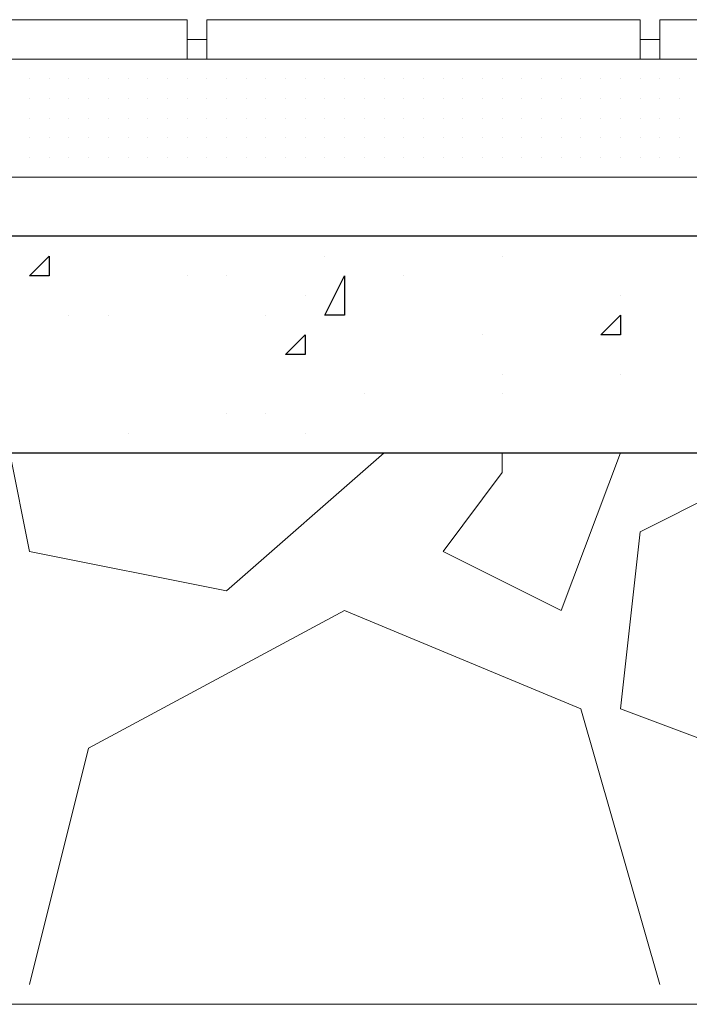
# Model space of a CAD drawing. Header units: metres. Extents: x 5.7 to 89.8, y 4 to 63.5.
# Tile 58 of 256: x 15.466 to 15.794, y 45.389 to 45.87. Entities that reach past the tile are written whole.
import ezdxf

# ---------------------------------------------------------------- set-up
doc = ezdxf.new("R2010")
doc.units = ezdxf.units.M
doc.header["$MEASUREMENT"] = 0
for name, color, linetype in [('PDF17_hatch', 7, 'Continuous'), ('PDF17_hatch-borshi', 7, 'Continuous'), ('PDF17_kaff', 7, 'Continuous')]:
    doc.layers.add(name, color=color, linetype=linetype)

msp = doc.modelspace()

# ---------------------------------------------------------------- linework, layer by layer
at = {"layer": 'PDF17_hatch', "lineweight": 25}
for points in [[(15.69244, 45.76425), (15.69244, 45.76425)], [(15.61539, 45.75462), (15.61539, 45.75462)], [(15.70207, 45.75462), (15.70207, 45.75462)], [(15.54797, 45.74499), (15.54797, 45.74499)], [(15.56723, 45.74499), (15.56723, 45.74499)], [(15.65391, 45.74499), (15.65391, 45.74499)], [(15.60575, 45.73536), (15.60575, 45.73536)], [(15.75985, 45.73536), (15.75985, 45.73536)], [(15.49018, 45.72573), (15.49018, 45.72573)], [(15.50944, 45.72573), (15.50944, 45.72573)], [(15.58649, 45.72573), (15.58649, 45.72573)], [(15.69244, 45.7161), (15.69244, 45.7161)], [(15.70207, 45.69683), (15.70207, 45.69683)], [(15.75985, 45.69683), (15.75985, 45.69683)], [(15.63465, 45.6872), (15.63465, 45.6872)], [(15.70207, 45.6872), (15.70207, 45.6872)], [(15.56723, 45.67757), (15.56723, 45.67757)], [(15.58649, 45.67757), (15.58649, 45.67757)], [(15.51907, 45.66794), (15.51907, 45.66794)], [(15.60575, 45.66794), (15.60575, 45.66794)], [(15.48055, 45.65831), (15.48055, 45.65831)], [(15.49981, 45.65831), (15.49981, 45.65831)]]:
    msp.add_lwpolyline(points, dxfattribs=at)
for points in [[(15.48055, 45.75462), (15.48055, 45.74499), (15.47092, 45.74499)], [(15.62502, 45.74499), (15.62502, 45.72573), (15.61539, 45.72573)], [(15.75985, 45.72573), (15.75985, 45.7161), (15.75022, 45.7161)], [(15.60575, 45.7161), (15.60575, 45.70646), (15.59612, 45.70646)]]:
    msp.add_lwpolyline(points, close=True, dxfattribs=at)
at = {"layer": 'PDF17_hatch-borshi', "lineweight": 18}
for points in [[(15.48055, 45.85093), (15.48055, 45.85093)], [(15.49018, 45.85093), (15.49018, 45.85093)], [(15.49018, 45.85093), (15.49018, 45.85093)], [(15.51907, 45.85093), (15.51907, 45.85093)], [(15.5287, 45.85093), (15.5287, 45.85093)], [(15.53834, 45.85093), (15.53834, 45.85093)], [(15.53834, 45.85093), (15.53834, 45.85093)], [(15.53834, 45.85093), (15.53834, 45.85093)], [(15.54797, 45.85093), (15.54797, 45.85093)], [(15.5576, 45.85093), (15.5576, 45.85093)], [(15.5576, 45.85093), (15.5576, 45.85093)], [(15.59612, 45.85093), (15.59612, 45.85093)], [(15.63465, 45.85093), (15.63465, 45.85093)], [(15.63465, 45.85093), (15.63465, 45.85093)], [(15.67317, 45.85093), (15.67317, 45.85093)], [(15.67317, 45.85093), (15.67317, 45.85093)], [(15.69244, 45.85093), (15.69244, 45.85093)], [(15.72133, 45.85093), (15.72133, 45.85093)], [(15.72133, 45.85093), (15.72133, 45.85093)], [(15.75022, 45.85093), (15.75022, 45.85093)], [(15.75022, 45.85093), (15.75022, 45.85093)], [(15.75985, 45.85093), (15.75985, 45.85093)], [(15.76948, 45.85093), (15.76948, 45.85093)], [(15.76948, 45.85093), (15.76948, 45.85093)], [(15.77912, 45.85093), (15.77912, 45.85093)], [(15.77912, 45.85093), (15.77912, 45.85093)], [(15.78875, 45.85093), (15.78875, 45.85093)], [(15.78875, 45.85093), (15.78875, 45.85093)], [(15.78875, 45.85093), (15.78875, 45.85093)], [(15.47092, 45.8413), (15.47092, 45.8413)], [(15.47092, 45.8413), (15.47092, 45.8413)], [(15.47092, 45.8413), (15.47092, 45.8413)], [(15.47092, 45.8413), (15.47092, 45.8413)], [(15.47092, 45.8413), (15.47092, 45.8413)], [(15.48055, 45.8413), (15.48055, 45.8413)], [(15.48055, 45.8413), (15.48055, 45.8413)], [(15.48055, 45.8413), (15.48055, 45.8413)], [(15.48055, 45.8413), (15.48055, 45.8413)], [(15.49018, 45.8413), (15.49018, 45.8413)], [(15.49018, 45.8413), (15.49018, 45.8413)], [(15.49981, 45.8413), (15.49981, 45.8413)], [(15.49981, 45.8413), (15.49981, 45.8413)], [(15.49981, 45.8413), (15.49981, 45.8413)], [(15.50944, 45.8413), (15.50944, 45.8413)], [(15.50944, 45.8413), (15.50944, 45.8413)], [(15.50944, 45.8413), (15.50944, 45.8413)], [(15.50944, 45.8413), (15.50944, 45.8413)], [(15.51907, 45.8413), (15.51907, 45.8413)], [(15.51907, 45.8413), (15.51907, 45.8413)], [(15.5287, 45.8413), (15.5287, 45.8413)], [(15.5287, 45.8413), (15.5287, 45.8413)], [(15.5287, 45.8413), (15.5287, 45.8413)], [(15.5287, 45.8413), (15.5287, 45.8413)], [(15.53834, 45.8413), (15.53834, 45.8413)], [(15.53834, 45.8413), (15.53834, 45.8413)], [(15.54797, 45.8413), (15.54797, 45.8413)], [(15.54797, 45.8413), (15.54797, 45.8413)], [(15.54797, 45.8413), (15.54797, 45.8413)], [(15.5576, 45.8413), (15.5576, 45.8413)], [(15.5576, 45.8413), (15.5576, 45.8413)], [(15.5576, 45.8413), (15.5576, 45.8413)], [(15.56723, 45.8413), (15.56723, 45.8413)], [(15.56723, 45.8413), (15.56723, 45.8413)], [(15.56723, 45.8413), (15.56723, 45.8413)], [(15.56723, 45.8413), (15.56723, 45.8413)], [(15.56723, 45.8413), (15.56723, 45.8413)], [(15.57686, 45.8413), (15.57686, 45.8413)], [(15.57686, 45.8413), (15.57686, 45.8413)], [(15.58649, 45.8413), (15.58649, 45.8413)], [(15.58649, 45.8413), (15.58649, 45.8413)], [(15.58649, 45.8413), (15.58649, 45.8413)], [(15.58649, 45.8413), (15.58649, 45.8413)], [(15.59612, 45.8413), (15.59612, 45.8413)], [(15.59612, 45.8413), (15.59612, 45.8413)], [(15.60575, 45.8413), (15.60575, 45.8413)], [(15.60575, 45.8413), (15.60575, 45.8413)], [(15.60575, 45.8413), (15.60575, 45.8413)], [(15.60575, 45.8413), (15.60575, 45.8413)], [(15.61539, 45.8413), (15.61539, 45.8413)], [(15.61539, 45.8413), (15.61539, 45.8413)], [(15.62502, 45.8413), (15.62502, 45.8413)], [(15.62502, 45.8413), (15.62502, 45.8413)], [(15.62502, 45.8413), (15.62502, 45.8413)], [(15.62502, 45.8413), (15.62502, 45.8413)], [(15.63465, 45.8413), (15.63465, 45.8413)], [(15.63465, 45.8413), (15.63465, 45.8413)], [(15.63465, 45.8413), (15.63465, 45.8413)], [(15.64428, 45.8413), (15.64428, 45.8413)], [(15.64428, 45.8413), (15.64428, 45.8413)], [(15.64428, 45.8413), (15.64428, 45.8413)], [(15.65391, 45.8413), (15.65391, 45.8413)], [(15.65391, 45.8413), (15.65391, 45.8413)], [(15.65391, 45.8413), (15.65391, 45.8413)], [(15.65391, 45.8413), (15.65391, 45.8413)], [(15.66354, 45.8413), (15.66354, 45.8413)], [(15.66354, 45.8413), (15.66354, 45.8413)], [(15.66354, 45.8413), (15.66354, 45.8413)], [(15.66354, 45.8413), (15.66354, 45.8413)], [(15.66354, 45.8413), (15.66354, 45.8413)], [(15.67317, 45.8413), (15.67317, 45.8413)], [(15.67317, 45.8413), (15.67317, 45.8413)], [(15.67317, 45.8413), (15.67317, 45.8413)], [(15.67317, 45.8413), (15.67317, 45.8413)], [(15.6828, 45.8413), (15.6828, 45.8413)], [(15.6828, 45.8413), (15.6828, 45.8413)], [(15.6828, 45.8413), (15.6828, 45.8413)], [(15.6828, 45.8413), (15.6828, 45.8413)], [(15.69244, 45.8413), (15.69244, 45.8413)], [(15.69244, 45.8413), (15.69244, 45.8413)], [(15.69244, 45.8413), (15.69244, 45.8413)], [(15.69244, 45.8413), (15.69244, 45.8413)], [(15.70207, 45.8413), (15.70207, 45.8413)], [(15.70207, 45.8413), (15.70207, 45.8413)], [(15.70207, 45.8413), (15.70207, 45.8413)], [(15.70207, 45.8413), (15.70207, 45.8413)], [(15.7117, 45.8413), (15.7117, 45.8413)], [(15.7117, 45.8413), (15.7117, 45.8413)], [(15.7117, 45.8413), (15.7117, 45.8413)], [(15.72133, 45.8413), (15.72133, 45.8413)], [(15.72133, 45.8413), (15.72133, 45.8413)], [(15.72133, 45.8413), (15.72133, 45.8413)], [(15.72133, 45.8413), (15.72133, 45.8413)], [(15.73096, 45.8413), (15.73096, 45.8413)], [(15.73096, 45.8413), (15.73096, 45.8413)], [(15.73096, 45.8413), (15.73096, 45.8413)], [(15.73096, 45.8413), (15.73096, 45.8413)], [(15.74059, 45.8413), (15.74059, 45.8413)], [(15.74059, 45.8413), (15.74059, 45.8413)], [(15.74059, 45.8413), (15.74059, 45.8413)], [(15.75022, 45.8413), (15.75022, 45.8413)], [(15.75022, 45.8413), (15.75022, 45.8413)], [(15.75022, 45.8413), (15.75022, 45.8413)], [(15.75985, 45.8413), (15.75985, 45.8413)], [(15.75985, 45.8413), (15.75985, 45.8413)], [(15.75985, 45.8413), (15.75985, 45.8413)], [(15.76948, 45.8413), (15.76948, 45.8413)], [(15.76948, 45.8413), (15.76948, 45.8413)], [(15.76948, 45.8413), (15.76948, 45.8413)], [(15.76948, 45.8413), (15.76948, 45.8413)], [(15.77912, 45.8413), (15.77912, 45.8413)], [(15.77912, 45.8413), (15.77912, 45.8413)], [(15.77912, 45.8413), (15.77912, 45.8413)], [(15.78875, 45.8413), (15.78875, 45.8413)], [(15.78875, 45.8413), (15.78875, 45.8413)], [(15.78875, 45.8413), (15.78875, 45.8413)], [(15.47092, 45.83167), (15.47092, 45.83167)], [(15.47092, 45.83167), (15.47092, 45.83167)], [(15.47092, 45.83167), (15.47092, 45.83167)], [(15.48055, 45.83167), (15.48055, 45.83167)], [(15.48055, 45.83167), (15.48055, 45.83167)], [(15.48055, 45.83167), (15.48055, 45.83167)], [(15.49018, 45.83167), (15.49018, 45.83167)], [(15.49018, 45.83167), (15.49018, 45.83167)], [(15.49981, 45.83167), (15.49981, 45.83167)], [(15.49981, 45.83167), (15.49981, 45.83167)], [(15.49981, 45.83167), (15.49981, 45.83167)], [(15.49981, 45.83167), (15.49981, 45.83167)], [(15.50944, 45.83167), (15.50944, 45.83167)], [(15.50944, 45.83167), (15.50944, 45.83167)], [(15.50944, 45.83167), (15.50944, 45.83167)], [(15.51907, 45.83167), (15.51907, 45.83167)], [(15.51907, 45.83167), (15.51907, 45.83167)], [(15.51907, 45.83167), (15.51907, 45.83167)], [(15.5287, 45.83167), (15.5287, 45.83167)], [(15.5287, 45.83167), (15.5287, 45.83167)], [(15.5287, 45.83167), (15.5287, 45.83167)], [(15.5287, 45.83167), (15.5287, 45.83167)], [(15.53834, 45.83167), (15.53834, 45.83167)], [(15.53834, 45.83167), (15.53834, 45.83167)], [(15.53834, 45.83167), (15.53834, 45.83167)], [(15.53834, 45.83167), (15.53834, 45.83167)], [(15.53834, 45.83167), (15.53834, 45.83167)], [(15.54797, 45.83167), (15.54797, 45.83167)], [(15.54797, 45.83167), (15.54797, 45.83167)], [(15.54797, 45.83167), (15.54797, 45.83167)], [(15.5576, 45.83167), (15.5576, 45.83167)], [(15.5576, 45.83167), (15.5576, 45.83167)], [(15.5576, 45.83167), (15.5576, 45.83167)], [(15.5576, 45.83167), (15.5576, 45.83167)], [(15.56723, 45.83167), (15.56723, 45.83167)], [(15.56723, 45.83167), (15.56723, 45.83167)], [(15.56723, 45.83167), (15.56723, 45.83167)], [(15.57686, 45.83167), (15.57686, 45.83167)], [(15.57686, 45.83167), (15.57686, 45.83167)], [(15.57686, 45.83167), (15.57686, 45.83167)], [(15.57686, 45.83167), (15.57686, 45.83167)], [(15.58649, 45.83167), (15.58649, 45.83167)], [(15.58649, 45.83167), (15.58649, 45.83167)], [(15.58649, 45.83167), (15.58649, 45.83167)], [(15.58649, 45.83167), (15.58649, 45.83167)], [(15.59612, 45.83167), (15.59612, 45.83167)], [(15.59612, 45.83167), (15.59612, 45.83167)], [(15.59612, 45.83167), (15.59612, 45.83167)], [(15.59612, 45.83167), (15.59612, 45.83167)], [(15.59612, 45.83167), (15.59612, 45.83167)], [(15.60575, 45.83167), (15.60575, 45.83167)], [(15.60575, 45.83167), (15.60575, 45.83167)], [(15.60575, 45.83167), (15.60575, 45.83167)], [(15.60575, 45.83167), (15.60575, 45.83167)], [(15.61539, 45.83167), (15.61539, 45.83167)], [(15.61539, 45.83167), (15.61539, 45.83167)], [(15.61539, 45.83167), (15.61539, 45.83167)], [(15.62502, 45.83167), (15.62502, 45.83167)], [(15.62502, 45.83167), (15.62502, 45.83167)], [(15.63465, 45.83167), (15.63465, 45.83167)], [(15.63465, 45.83167), (15.63465, 45.83167)], [(15.63465, 45.83167), (15.63465, 45.83167)], [(15.63465, 45.83167), (15.63465, 45.83167)], [(15.63465, 45.83167), (15.63465, 45.83167)], [(15.64428, 45.83167), (15.64428, 45.83167)], [(15.64428, 45.83167), (15.64428, 45.83167)], [(15.65391, 45.83167), (15.65391, 45.83167)], [(15.65391, 45.83167), (15.65391, 45.83167)], [(15.65391, 45.83167), (15.65391, 45.83167)], [(15.65391, 45.83167), (15.65391, 45.83167)], [(15.66354, 45.83167), (15.66354, 45.83167)], [(15.66354, 45.83167), (15.66354, 45.83167)], [(15.66354, 45.83167), (15.66354, 45.83167)], [(15.67317, 45.83167), (15.67317, 45.83167)], [(15.67317, 45.83167), (15.67317, 45.83167)], [(15.67317, 45.83167), (15.67317, 45.83167)], [(15.6828, 45.83167), (15.6828, 45.83167)], [(15.6828, 45.83167), (15.6828, 45.83167)], [(15.6828, 45.83167), (15.6828, 45.83167)], [(15.69244, 45.83167), (15.69244, 45.83167)], [(15.69244, 45.83167), (15.69244, 45.83167)], [(15.69244, 45.83167), (15.69244, 45.83167)], [(15.69244, 45.83167), (15.69244, 45.83167)], [(15.70207, 45.83167), (15.70207, 45.83167)], [(15.70207, 45.83167), (15.70207, 45.83167)], [(15.70207, 45.83167), (15.70207, 45.83167)], [(15.70207, 45.83167), (15.70207, 45.83167)], [(15.7117, 45.83167), (15.7117, 45.83167)], [(15.7117, 45.83167), (15.7117, 45.83167)], [(15.7117, 45.83167), (15.7117, 45.83167)], [(15.72133, 45.83167), (15.72133, 45.83167)], [(15.72133, 45.83167), (15.72133, 45.83167)], [(15.72133, 45.83167), (15.72133, 45.83167)], [(15.72133, 45.83167), (15.72133, 45.83167)], [(15.73096, 45.83167), (15.73096, 45.83167)], [(15.73096, 45.83167), (15.73096, 45.83167)], [(15.73096, 45.83167), (15.73096, 45.83167)], [(15.74059, 45.83167), (15.74059, 45.83167)], [(15.74059, 45.83167), (15.74059, 45.83167)], [(15.74059, 45.83167), (15.74059, 45.83167)], [(15.74059, 45.83167), (15.74059, 45.83167)], [(15.75022, 45.83167), (15.75022, 45.83167)], [(15.75022, 45.83167), (15.75022, 45.83167)], [(15.75022, 45.83167), (15.75022, 45.83167)], [(15.75022, 45.83167), (15.75022, 45.83167)], [(15.75985, 45.83167), (15.75985, 45.83167)], [(15.75985, 45.83167), (15.75985, 45.83167)], [(15.75985, 45.83167), (15.75985, 45.83167)], [(15.75985, 45.83167), (15.75985, 45.83167)], [(15.76948, 45.83167), (15.76948, 45.83167)], [(15.76948, 45.83167), (15.76948, 45.83167)], [(15.77912, 45.83167), (15.77912, 45.83167)], [(15.77912, 45.83167), (15.77912, 45.83167)], [(15.77912, 45.83167), (15.77912, 45.83167)], [(15.77912, 45.83167), (15.77912, 45.83167)], [(15.78875, 45.83167), (15.78875, 45.83167)], [(15.78875, 45.83167), (15.78875, 45.83167)], [(15.78875, 45.83167), (15.78875, 45.83167)], [(15.78875, 45.83167), (15.78875, 45.83167)], [(15.47092, 45.82204), (15.47092, 45.82204)], [(15.47092, 45.82204), (15.47092, 45.82204)], [(15.47092, 45.82204), (15.47092, 45.82204)], [(15.47092, 45.82204), (15.47092, 45.82204)], [(15.48055, 45.82204), (15.48055, 45.82204)], [(15.48055, 45.82204), (15.48055, 45.82204)], [(15.49018, 45.82204), (15.49018, 45.82204)], [(15.49018, 45.82204), (15.49018, 45.82204)], [(15.49018, 45.82204), (15.49018, 45.82204)], [(15.49981, 45.82204), (15.49981, 45.82204)], [(15.49981, 45.82204), (15.49981, 45.82204)], [(15.49981, 45.82204), (15.49981, 45.82204)], [(15.49981, 45.82204), (15.49981, 45.82204)], [(15.49981, 45.82204), (15.49981, 45.82204)], [(15.50944, 45.82204), (15.50944, 45.82204)], [(15.50944, 45.82204), (15.50944, 45.82204)], [(15.50944, 45.82204), (15.50944, 45.82204)], [(15.51907, 45.82204), (15.51907, 45.82204)], [(15.51907, 45.82204), (15.51907, 45.82204)], [(15.51907, 45.82204), (15.51907, 45.82204)], [(15.51907, 45.82204), (15.51907, 45.82204)], [(15.5287, 45.82204), (15.5287, 45.82204)], [(15.5287, 45.82204), (15.5287, 45.82204)], [(15.5287, 45.82204), (15.5287, 45.82204)], [(15.5287, 45.82204), (15.5287, 45.82204)], [(15.5287, 45.82204), (15.5287, 45.82204)], [(15.53834, 45.82204), (15.53834, 45.82204)], [(15.53834, 45.82204), (15.53834, 45.82204)], [(15.53834, 45.82204), (15.53834, 45.82204)], [(15.53834, 45.82204), (15.53834, 45.82204)], [(15.53834, 45.82204), (15.53834, 45.82204)], [(15.54797, 45.82204), (15.54797, 45.82204)], [(15.54797, 45.82204), (15.54797, 45.82204)], [(15.54797, 45.82204), (15.54797, 45.82204)], [(15.5576, 45.82204), (15.5576, 45.82204)], [(15.5576, 45.82204), (15.5576, 45.82204)], [(15.5576, 45.82204), (15.5576, 45.82204)], [(15.5576, 45.82204), (15.5576, 45.82204)], [(15.56723, 45.82204), (15.56723, 45.82204)], [(15.56723, 45.82204), (15.56723, 45.82204)], [(15.56723, 45.82204), (15.56723, 45.82204)], [(15.56723, 45.82204), (15.56723, 45.82204)], [(15.57686, 45.82204), (15.57686, 45.82204)], [(15.57686, 45.82204), (15.57686, 45.82204)], [(15.58649, 45.82204), (15.58649, 45.82204)], [(15.58649, 45.82204), (15.58649, 45.82204)], [(15.58649, 45.82204), (15.58649, 45.82204)], [(15.58649, 45.82204), (15.58649, 45.82204)], [(15.58649, 45.82204), (15.58649, 45.82204)], [(15.59612, 45.82204), (15.59612, 45.82204)], [(15.59612, 45.82204), (15.59612, 45.82204)], [(15.59612, 45.82204), (15.59612, 45.82204)], [(15.60575, 45.82204), (15.60575, 45.82204)], [(15.60575, 45.82204), (15.60575, 45.82204)], [(15.60575, 45.82204), (15.60575, 45.82204)], [(15.60575, 45.82204), (15.60575, 45.82204)], [(15.61539, 45.82204), (15.61539, 45.82204)], [(15.61539, 45.82204), (15.61539, 45.82204)], [(15.61539, 45.82204), (15.61539, 45.82204)], [(15.62502, 45.82204), (15.62502, 45.82204)], [(15.62502, 45.82204), (15.62502, 45.82204)], [(15.62502, 45.82204), (15.62502, 45.82204)], [(15.62502, 45.82204), (15.62502, 45.82204)], [(15.63465, 45.82204), (15.63465, 45.82204)], [(15.63465, 45.82204), (15.63465, 45.82204)], [(15.64428, 45.82204), (15.64428, 45.82204)], [(15.64428, 45.82204), (15.64428, 45.82204)], [(15.64428, 45.82204), (15.64428, 45.82204)], [(15.64428, 45.82204), (15.64428, 45.82204)], [(15.65391, 45.82204), (15.65391, 45.82204)], [(15.65391, 45.82204), (15.65391, 45.82204)], [(15.65391, 45.82204), (15.65391, 45.82204)], [(15.66354, 45.82204), (15.66354, 45.82204)], [(15.66354, 45.82204), (15.66354, 45.82204)], [(15.66354, 45.82204), (15.66354, 45.82204)], [(15.66354, 45.82204), (15.66354, 45.82204)], [(15.67317, 45.82204), (15.67317, 45.82204)], [(15.67317, 45.82204), (15.67317, 45.82204)], [(15.67317, 45.82204), (15.67317, 45.82204)], [(15.6828, 45.82204), (15.6828, 45.82204)], [(15.6828, 45.82204), (15.6828, 45.82204)], [(15.6828, 45.82204), (15.6828, 45.82204)], [(15.6828, 45.82204), (15.6828, 45.82204)], [(15.6828, 45.82204), (15.6828, 45.82204)], [(15.69244, 45.82204), (15.69244, 45.82204)], [(15.69244, 45.82204), (15.69244, 45.82204)], [(15.69244, 45.82204), (15.69244, 45.82204)], [(15.70207, 45.82204), (15.70207, 45.82204)], [(15.70207, 45.82204), (15.70207, 45.82204)], [(15.70207, 45.82204), (15.70207, 45.82204)], [(15.70207, 45.82204), (15.70207, 45.82204)], [(15.7117, 45.82204), (15.7117, 45.82204)], [(15.7117, 45.82204), (15.7117, 45.82204)], [(15.7117, 45.82204), (15.7117, 45.82204)], [(15.7117, 45.82204), (15.7117, 45.82204)], [(15.72133, 45.82204), (15.72133, 45.82204)], [(15.72133, 45.82204), (15.72133, 45.82204)], [(15.72133, 45.82204), (15.72133, 45.82204)], [(15.72133, 45.82204), (15.72133, 45.82204)], [(15.72133, 45.82204), (15.72133, 45.82204)], [(15.73096, 45.82204), (15.73096, 45.82204)], [(15.73096, 45.82204), (15.73096, 45.82204)], [(15.73096, 45.82204), (15.73096, 45.82204)], [(15.73096, 45.82204), (15.73096, 45.82204)], [(15.74059, 45.82204), (15.74059, 45.82204)], [(15.74059, 45.82204), (15.74059, 45.82204)], [(15.74059, 45.82204), (15.74059, 45.82204)], [(15.74059, 45.82204), (15.74059, 45.82204)], [(15.74059, 45.82204), (15.74059, 45.82204)], [(15.75022, 45.82204), (15.75022, 45.82204)], [(15.75022, 45.82204), (15.75022, 45.82204)], [(15.75022, 45.82204), (15.75022, 45.82204)], [(15.75022, 45.82204), (15.75022, 45.82204)], [(15.75985, 45.82204), (15.75985, 45.82204)], [(15.75985, 45.82204), (15.75985, 45.82204)], [(15.75985, 45.82204), (15.75985, 45.82204)], [(15.75985, 45.82204), (15.75985, 45.82204)], [(15.76948, 45.82204), (15.76948, 45.82204)], [(15.76948, 45.82204), (15.76948, 45.82204)], [(15.76948, 45.82204), (15.76948, 45.82204)], [(15.76948, 45.82204), (15.76948, 45.82204)], [(15.76948, 45.82204), (15.76948, 45.82204)], [(15.77912, 45.82204), (15.77912, 45.82204)], [(15.77912, 45.82204), (15.77912, 45.82204)], [(15.77912, 45.82204), (15.77912, 45.82204)], [(15.78875, 45.82204), (15.78875, 45.82204)], [(15.78875, 45.82204), (15.78875, 45.82204)], [(15.78875, 45.82204), (15.78875, 45.82204)], [(15.78875, 45.82204), (15.78875, 45.82204)], [(15.78875, 45.82204), (15.78875, 45.82204)], [(15.47092, 45.81241), (15.47092, 45.81241)], [(15.47092, 45.81241), (15.47092, 45.81241)], [(15.47092, 45.81241), (15.47092, 45.81241)], [(15.47092, 45.81241), (15.47092, 45.81241)], [(15.47092, 45.81241), (15.47092, 45.81241)], [(15.48055, 45.81241), (15.48055, 45.81241)], [(15.48055, 45.81241), (15.48055, 45.81241)], [(15.48055, 45.81241), (15.48055, 45.81241)], [(15.49018, 45.81241), (15.49018, 45.81241)], [(15.49018, 45.81241), (15.49018, 45.81241)], [(15.49018, 45.81241), (15.49018, 45.81241)], [(15.49981, 45.81241), (15.49981, 45.81241)], [(15.49981, 45.81241), (15.49981, 45.81241)], [(15.49981, 45.81241), (15.49981, 45.81241)], [(15.50944, 45.81241), (15.50944, 45.81241)], [(15.50944, 45.81241), (15.50944, 45.81241)], [(15.50944, 45.81241), (15.50944, 45.81241)], [(15.51907, 45.81241), (15.51907, 45.81241)], [(15.51907, 45.81241), (15.51907, 45.81241)], [(15.51907, 45.81241), (15.51907, 45.81241)], [(15.51907, 45.81241), (15.51907, 45.81241)], [(15.5287, 45.81241), (15.5287, 45.81241)], [(15.5287, 45.81241), (15.5287, 45.81241)], [(15.5287, 45.81241), (15.5287, 45.81241)], [(15.5287, 45.81241), (15.5287, 45.81241)], [(15.53834, 45.81241), (15.53834, 45.81241)], [(15.53834, 45.81241), (15.53834, 45.81241)], [(15.53834, 45.81241), (15.53834, 45.81241)], [(15.53834, 45.81241), (15.53834, 45.81241)], [(15.54797, 45.81241), (15.54797, 45.81241)], [(15.54797, 45.81241), (15.54797, 45.81241)], [(15.5576, 45.81241), (15.5576, 45.81241)], [(15.5576, 45.81241), (15.5576, 45.81241)], [(15.5576, 45.81241), (15.5576, 45.81241)], [(15.56723, 45.81241), (15.56723, 45.81241)], [(15.56723, 45.81241), (15.56723, 45.81241)], [(15.56723, 45.81241), (15.56723, 45.81241)], [(15.56723, 45.81241), (15.56723, 45.81241)], [(15.56723, 45.81241), (15.56723, 45.81241)], [(15.57686, 45.81241), (15.57686, 45.81241)], [(15.57686, 45.81241), (15.57686, 45.81241)], [(15.57686, 45.81241), (15.57686, 45.81241)], [(15.58649, 45.81241), (15.58649, 45.81241)], [(15.58649, 45.81241), (15.58649, 45.81241)], [(15.58649, 45.81241), (15.58649, 45.81241)], [(15.58649, 45.81241), (15.58649, 45.81241)], [(15.59612, 45.81241), (15.59612, 45.81241)], [(15.59612, 45.81241), (15.59612, 45.81241)], [(15.59612, 45.81241), (15.59612, 45.81241)], [(15.59612, 45.81241), (15.59612, 45.81241)], [(15.60575, 45.81241), (15.60575, 45.81241)], [(15.60575, 45.81241), (15.60575, 45.81241)], [(15.60575, 45.81241), (15.60575, 45.81241)], [(15.61539, 45.81241), (15.61539, 45.81241)], [(15.61539, 45.81241), (15.61539, 45.81241)], [(15.61539, 45.81241), (15.61539, 45.81241)], [(15.61539, 45.81241), (15.61539, 45.81241)], [(15.62502, 45.81241), (15.62502, 45.81241)], [(15.62502, 45.81241), (15.62502, 45.81241)], [(15.62502, 45.81241), (15.62502, 45.81241)], [(15.62502, 45.81241), (15.62502, 45.81241)], [(15.63465, 45.81241), (15.63465, 45.81241)], [(15.63465, 45.81241), (15.63465, 45.81241)], [(15.63465, 45.81241), (15.63465, 45.81241)], [(15.63465, 45.81241), (15.63465, 45.81241)], [(15.64428, 45.81241), (15.64428, 45.81241)], [(15.64428, 45.81241), (15.64428, 45.81241)], [(15.64428, 45.81241), (15.64428, 45.81241)], [(15.64428, 45.81241), (15.64428, 45.81241)], [(15.65391, 45.81241), (15.65391, 45.81241)], [(15.65391, 45.81241), (15.65391, 45.81241)], [(15.65391, 45.81241), (15.65391, 45.81241)], [(15.65391, 45.81241), (15.65391, 45.81241)], [(15.65391, 45.81241), (15.65391, 45.81241)], [(15.65391, 45.81241), (15.65391, 45.81241)], [(15.66354, 45.81241), (15.66354, 45.81241)], [(15.66354, 45.81241), (15.66354, 45.81241)], [(15.66354, 45.81241), (15.66354, 45.81241)], [(15.66354, 45.81241), (15.66354, 45.81241)], [(15.67317, 45.81241), (15.67317, 45.81241)], [(15.67317, 45.81241), (15.67317, 45.81241)], [(15.67317, 45.81241), (15.67317, 45.81241)], [(15.6828, 45.81241), (15.6828, 45.81241)], [(15.6828, 45.81241), (15.6828, 45.81241)], [(15.6828, 45.81241), (15.6828, 45.81241)], [(15.6828, 45.81241), (15.6828, 45.81241)], [(15.69244, 45.81241), (15.69244, 45.81241)], [(15.69244, 45.81241), (15.69244, 45.81241)], [(15.69244, 45.81241), (15.69244, 45.81241)], [(15.70207, 45.81241), (15.70207, 45.81241)], [(15.70207, 45.81241), (15.70207, 45.81241)], [(15.70207, 45.81241), (15.70207, 45.81241)], [(15.7117, 45.81241), (15.7117, 45.81241)], [(15.7117, 45.81241), (15.7117, 45.81241)], [(15.7117, 45.81241), (15.7117, 45.81241)], [(15.7117, 45.81241), (15.7117, 45.81241)], [(15.72133, 45.81241), (15.72133, 45.81241)], [(15.72133, 45.81241), (15.72133, 45.81241)], [(15.72133, 45.81241), (15.72133, 45.81241)], [(15.72133, 45.81241), (15.72133, 45.81241)], [(15.73096, 45.81241), (15.73096, 45.81241)], [(15.73096, 45.81241), (15.73096, 45.81241)], [(15.74059, 45.81241), (15.74059, 45.81241)], [(15.74059, 45.81241), (15.74059, 45.81241)], [(15.74059, 45.81241), (15.74059, 45.81241)], [(15.74059, 45.81241), (15.74059, 45.81241)], [(15.75022, 45.81241), (15.75022, 45.81241)], [(15.75022, 45.81241), (15.75022, 45.81241)], [(15.75022, 45.81241), (15.75022, 45.81241)], [(15.75985, 45.81241), (15.75985, 45.81241)], [(15.75985, 45.81241), (15.75985, 45.81241)], [(15.75985, 45.81241), (15.75985, 45.81241)], [(15.76948, 45.81241), (15.76948, 45.81241)], [(15.76948, 45.81241), (15.76948, 45.81241)], [(15.76948, 45.81241), (15.76948, 45.81241)], [(15.76948, 45.81241), (15.76948, 45.81241)], [(15.77912, 45.81241), (15.77912, 45.81241)], [(15.77912, 45.81241), (15.77912, 45.81241)], [(15.77912, 45.81241), (15.77912, 45.81241)], [(15.77912, 45.81241), (15.77912, 45.81241)], [(15.78875, 45.81241), (15.78875, 45.81241)], [(15.78875, 45.81241), (15.78875, 45.81241)], [(15.78875, 45.81241), (15.78875, 45.81241)], [(15.78875, 45.81241), (15.78875, 45.81241)], [(15.47092, 45.80278), (15.47092, 45.80278)], [(15.47092, 45.80278), (15.47092, 45.80278)], [(15.47092, 45.80278), (15.47092, 45.80278)], [(15.47092, 45.80278), (15.47092, 45.80278)], [(15.48055, 45.80278), (15.48055, 45.80278)], [(15.49018, 45.80278), (15.49018, 45.80278)], [(15.49018, 45.80278), (15.49018, 45.80278)], [(15.49018, 45.80278), (15.49018, 45.80278)], [(15.49018, 45.80278), (15.49018, 45.80278)], [(15.49981, 45.80278), (15.49981, 45.80278)], [(15.49981, 45.80278), (15.49981, 45.80278)], [(15.49981, 45.80278), (15.49981, 45.80278)], [(15.49981, 45.80278), (15.49981, 45.80278)], [(15.50944, 45.80278), (15.50944, 45.80278)], [(15.50944, 45.80278), (15.50944, 45.80278)], [(15.51907, 45.80278), (15.51907, 45.80278)], [(15.51907, 45.80278), (15.51907, 45.80278)], [(15.51907, 45.80278), (15.51907, 45.80278)], [(15.51907, 45.80278), (15.51907, 45.80278)], [(15.51907, 45.80278), (15.51907, 45.80278)], [(15.5287, 45.80278), (15.5287, 45.80278)], [(15.5287, 45.80278), (15.5287, 45.80278)], [(15.5287, 45.80278), (15.5287, 45.80278)], [(15.53834, 45.80278), (15.53834, 45.80278)], [(15.53834, 45.80278), (15.53834, 45.80278)], [(15.53834, 45.80278), (15.53834, 45.80278)], [(15.54797, 45.80278), (15.54797, 45.80278)], [(15.54797, 45.80278), (15.54797, 45.80278)], [(15.54797, 45.80278), (15.54797, 45.80278)], [(15.54797, 45.80278), (15.54797, 45.80278)], [(15.5576, 45.80278), (15.5576, 45.80278)], [(15.5576, 45.80278), (15.5576, 45.80278)], [(15.5576, 45.80278), (15.5576, 45.80278)], [(15.5576, 45.80278), (15.5576, 45.80278)], [(15.56723, 45.80278), (15.56723, 45.80278)], [(15.56723, 45.80278), (15.56723, 45.80278)], [(15.56723, 45.80278), (15.56723, 45.80278)], [(15.56723, 45.80278), (15.56723, 45.80278)], [(15.57686, 45.80278), (15.57686, 45.80278)], [(15.57686, 45.80278), (15.57686, 45.80278)], [(15.57686, 45.80278), (15.57686, 45.80278)], [(15.57686, 45.80278), (15.57686, 45.80278)], [(15.57686, 45.80278), (15.57686, 45.80278)], [(15.58649, 45.80278), (15.58649, 45.80278)], [(15.58649, 45.80278), (15.58649, 45.80278)], [(15.58649, 45.80278), (15.58649, 45.80278)], [(15.58649, 45.80278), (15.58649, 45.80278)], [(15.58649, 45.80278), (15.58649, 45.80278)], [(15.59612, 45.80278), (15.59612, 45.80278)], [(15.59612, 45.80278), (15.59612, 45.80278)], [(15.59612, 45.80278), (15.59612, 45.80278)], [(15.59612, 45.80278), (15.59612, 45.80278)], [(15.59612, 45.80278), (15.59612, 45.80278)], [(15.60575, 45.80278), (15.60575, 45.80278)], [(15.60575, 45.80278), (15.60575, 45.80278)], [(15.60575, 45.80278), (15.60575, 45.80278)], [(15.60575, 45.80278), (15.60575, 45.80278)], [(15.61539, 45.80278), (15.61539, 45.80278)], [(15.61539, 45.80278), (15.61539, 45.80278)], [(15.61539, 45.80278), (15.61539, 45.80278)], [(15.61539, 45.80278), (15.61539, 45.80278)], [(15.62502, 45.80278), (15.62502, 45.80278)], [(15.62502, 45.80278), (15.62502, 45.80278)], [(15.62502, 45.80278), (15.62502, 45.80278)], [(15.62502, 45.80278), (15.62502, 45.80278)], [(15.63465, 45.80278), (15.63465, 45.80278)], [(15.63465, 45.80278), (15.63465, 45.80278)], [(15.63465, 45.80278), (15.63465, 45.80278)], [(15.64428, 45.80278), (15.64428, 45.80278)], [(15.64428, 45.80278), (15.64428, 45.80278)], [(15.64428, 45.80278), (15.64428, 45.80278)], [(15.64428, 45.80278), (15.64428, 45.80278)], [(15.65391, 45.80278), (15.65391, 45.80278)], [(15.65391, 45.80278), (15.65391, 45.80278)], [(15.65391, 45.80278), (15.65391, 45.80278)], [(15.65391, 45.80278), (15.65391, 45.80278)], [(15.66354, 45.80278), (15.66354, 45.80278)], [(15.66354, 45.80278), (15.66354, 45.80278)], [(15.66354, 45.80278), (15.66354, 45.80278)], [(15.67317, 45.80278), (15.67317, 45.80278)], [(15.67317, 45.80278), (15.67317, 45.80278)], [(15.67317, 45.80278), (15.67317, 45.80278)], [(15.6828, 45.80278), (15.6828, 45.80278)], [(15.6828, 45.80278), (15.6828, 45.80278)], [(15.6828, 45.80278), (15.6828, 45.80278)], [(15.69244, 45.80278), (15.69244, 45.80278)], [(15.69244, 45.80278), (15.69244, 45.80278)], [(15.70207, 45.80278), (15.70207, 45.80278)], [(15.70207, 45.80278), (15.70207, 45.80278)], [(15.70207, 45.80278), (15.70207, 45.80278)], [(15.70207, 45.80278), (15.70207, 45.80278)], [(15.7117, 45.80278), (15.7117, 45.80278)], [(15.7117, 45.80278), (15.7117, 45.80278)], [(15.7117, 45.80278), (15.7117, 45.80278)], [(15.72133, 45.80278), (15.72133, 45.80278)], [(15.72133, 45.80278), (15.72133, 45.80278)], [(15.72133, 45.80278), (15.72133, 45.80278)], [(15.73096, 45.80278), (15.73096, 45.80278)], [(15.73096, 45.80278), (15.73096, 45.80278)], [(15.73096, 45.80278), (15.73096, 45.80278)], [(15.74059, 45.80278), (15.74059, 45.80278)], [(15.74059, 45.80278), (15.74059, 45.80278)], [(15.74059, 45.80278), (15.74059, 45.80278)], [(15.75022, 45.80278), (15.75022, 45.80278)], [(15.75022, 45.80278), (15.75022, 45.80278)], [(15.75022, 45.80278), (15.75022, 45.80278)], [(15.75022, 45.80278), (15.75022, 45.80278)], [(15.75985, 45.80278), (15.75985, 45.80278)], [(15.75985, 45.80278), (15.75985, 45.80278)], [(15.76948, 45.80278), (15.76948, 45.80278)], [(15.76948, 45.80278), (15.76948, 45.80278)], [(15.76948, 45.80278), (15.76948, 45.80278)], [(15.76948, 45.80278), (15.76948, 45.80278)], [(15.77912, 45.80278), (15.77912, 45.80278)], [(15.77912, 45.80278), (15.77912, 45.80278)], [(15.77912, 45.80278), (15.77912, 45.80278)], [(15.77912, 45.80278), (15.77912, 45.80278)], [(15.78875, 45.80278), (15.78875, 45.80278)], [(15.78875, 45.80278), (15.78875, 45.80278)], [(15.78875, 45.80278), (15.78875, 45.80278)], [(15.78875, 45.80278), (15.78875, 45.80278)], [(15.47092, 45.79315), (15.47092, 45.79315)], [(15.47092, 45.79315), (15.47092, 45.79315)], [(15.47092, 45.79315), (15.47092, 45.79315)], [(15.48055, 45.79315), (15.48055, 45.79315)], [(15.48055, 45.79315), (15.48055, 45.79315)], [(15.49018, 45.79315), (15.49018, 45.79315)], [(15.49018, 45.79315), (15.49018, 45.79315)], [(15.49018, 45.79315), (15.49018, 45.79315)], [(15.49018, 45.79315), (15.49018, 45.79315)], [(15.49981, 45.79315), (15.49981, 45.79315)], [(15.49981, 45.79315), (15.49981, 45.79315)], [(15.50944, 45.79315), (15.50944, 45.79315)], [(15.50944, 45.79315), (15.50944, 45.79315)], [(15.50944, 45.79315), (15.50944, 45.79315)], [(15.51907, 45.79315), (15.51907, 45.79315)], [(15.51907, 45.79315), (15.51907, 45.79315)], [(15.5287, 45.79315), (15.5287, 45.79315)], [(15.5287, 45.79315), (15.5287, 45.79315)], [(15.5287, 45.79315), (15.5287, 45.79315)], [(15.53834, 45.79315), (15.53834, 45.79315)], [(15.54797, 45.79315), (15.54797, 45.79315)], [(15.54797, 45.79315), (15.54797, 45.79315)], [(15.5576, 45.79315), (15.5576, 45.79315)], [(15.5576, 45.79315), (15.5576, 45.79315)], [(15.56723, 45.79315), (15.56723, 45.79315)], [(15.56723, 45.79315), (15.56723, 45.79315)], [(15.57686, 45.79315), (15.57686, 45.79315)], [(15.58649, 45.79315), (15.58649, 45.79315)], [(15.58649, 45.79315), (15.58649, 45.79315)], [(15.59612, 45.79315), (15.59612, 45.79315)], [(15.59612, 45.79315), (15.59612, 45.79315)], [(15.60575, 45.79315), (15.60575, 45.79315)], [(15.61539, 45.79315), (15.61539, 45.79315)], [(15.61539, 45.79315), (15.61539, 45.79315)], [(15.62502, 45.79315), (15.62502, 45.79315)], [(15.63465, 45.79315), (15.63465, 45.79315)], [(15.64428, 45.79315), (15.64428, 45.79315)], [(15.64428, 45.79315), (15.64428, 45.79315)], [(15.65391, 45.79315), (15.65391, 45.79315)], [(15.66354, 45.79315), (15.66354, 45.79315)], [(15.66354, 45.79315), (15.66354, 45.79315)], [(15.67317, 45.79315), (15.67317, 45.79315)], [(15.67317, 45.79315), (15.67317, 45.79315)], [(15.6828, 45.79315), (15.6828, 45.79315)], [(15.6828, 45.79315), (15.6828, 45.79315)], [(15.6828, 45.79315), (15.6828, 45.79315)], [(15.69244, 45.79315), (15.69244, 45.79315)], [(15.69244, 45.79315), (15.69244, 45.79315)], [(15.70207, 45.79315), (15.70207, 45.79315)], [(15.70207, 45.79315), (15.70207, 45.79315)], [(15.70207, 45.79315), (15.70207, 45.79315)], [(15.7117, 45.79315), (15.7117, 45.79315)], [(15.72133, 45.79315), (15.72133, 45.79315)], [(15.72133, 45.79315), (15.72133, 45.79315)], [(15.72133, 45.79315), (15.72133, 45.79315)], [(15.72133, 45.79315), (15.72133, 45.79315)], [(15.73096, 45.79315), (15.73096, 45.79315)], [(15.74059, 45.79315), (15.74059, 45.79315)], [(15.74059, 45.79315), (15.74059, 45.79315)], [(15.74059, 45.79315), (15.74059, 45.79315)], [(15.74059, 45.79315), (15.74059, 45.79315)], [(15.75022, 45.79315), (15.75022, 45.79315)], [(15.75985, 45.79315), (15.75985, 45.79315)], [(15.75985, 45.79315), (15.75985, 45.79315)], [(15.76948, 45.79315), (15.76948, 45.79315)], [(15.76948, 45.79315), (15.76948, 45.79315)], [(15.77912, 45.79315), (15.77912, 45.79315)], [(15.77912, 45.79315), (15.77912, 45.79315)], [(15.77912, 45.79315), (15.77912, 45.79315)], [(15.64428, 45.65831), (15.56723, 45.59089), (15.47092, 45.61015), (15.46129, 45.65831)], [(15.70207, 45.65831), (15.70207, 45.64868), (15.67317, 45.61015), (15.73096, 45.58126), (15.75985, 45.65831)], [(15.84653, 45.65831), (15.76948, 45.61978), (15.75985, 45.5331), (15.8369, 45.50421), (15.97174, 45.57163), (15.96211, 45.63905), (15.95248, 45.65831), (16.01026, 45.57163), (16.11621, 45.50421), (16.22215, 45.57163), (16.24141, 45.65831)], [(15.77912, 45.39827), (15.74059, 45.5331), (15.62502, 45.58126), (15.49981, 45.51384), (15.47092, 45.39827)]]:
    msp.add_lwpolyline(points, dxfattribs=at)
at = {"layer": 'PDF17_kaff', "lineweight": 20}
for points in [[(15.32645, 45.8702), (15.54797, 45.8702)], [(15.5576, 45.8702), (15.76948, 45.8702)], [(15.77912, 45.8702), (16.00063, 45.8702)]]:
    msp.add_lwpolyline(points, close=True, dxfattribs=at)
for points in [[(15.54797, 45.8702), (15.54797, 45.85093)], [(15.5576, 45.8702), (15.5576, 45.85093)], [(15.76948, 45.8702), (15.76948, 45.85093)], [(15.77912, 45.8702), (15.77912, 45.85093)], [(15.5576, 45.86056), (15.54797, 45.86056)], [(15.77912, 45.86056), (15.76948, 45.86056)], [(21.82751, 45.85093), (11.29098, 45.85093)], [(21.82751, 45.79315), (11.29098, 45.79315)], [(11.29098, 45.76425), (21.82751, 45.76425), (11.29098, 45.76425)], [(11.31024, 45.38864), (21.53857, 45.38864)]]:
    msp.add_lwpolyline(points, dxfattribs=at)
at = {"layer": 'PDF17_kaff', "lineweight": 30}
for points in [[(21.82751, 45.76425), (11.29098, 45.76425)], [(11.29098, 45.65831), (21.82751, 45.65831)]]:
    msp.add_lwpolyline(points, dxfattribs=at)

doc.saveas('drawing.dxf')
